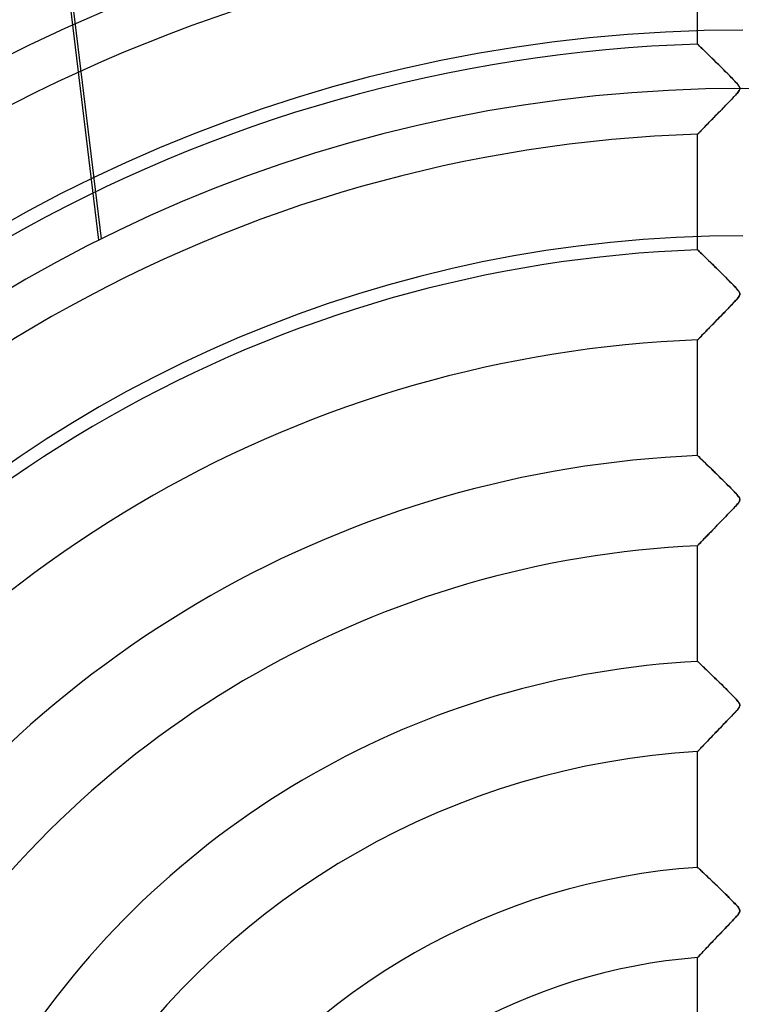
# Model space of a CAD drawing. Header units: millimetres. Extents: x -550 to 550, y -550 to 550.
# Tile 18 of 57: x -80 to 0, y 58 to 167. Entities that reach past the tile are written whole.
import ezdxf

# ---------------------------------------------------------------- set-up
doc = ezdxf.new("R2010")
doc.units = ezdxf.units.MM
doc.layers.add('HIDDEN', color=7, linetype='Continuous')
doc.layers.add('THICK', color=7, linetype='Continuous')

msp = doc.modelspace()

# ---------------------------------------------------------------- linework, layer by layer
at = {"layer": 'HIDDEN'}
for p, q in [((-71.36, 142.76), (-77.97, 197.24)), ((-71.06, 142.91), (-77.57, 196.54)), ((-5, 164.51), (-5, 177.34)), ((-5, 164.51), (-4.98, 164.5)), ((-4.99, 164.5), (-5, 164.51)), ((-4.95, 164.46), (-4.99, 164.5)), ((-4.98, 164.5), (-4.93, 164.45)), ((-4.88, 164.4), (-4.95, 164.46)), ((-4.93, 164.45), (-4.85, 164.37)), ((-4.79, 164.31), (-4.88, 164.4)), ((-4.85, 164.37), (-4.74, 164.26)), ((-4.68, 164.2), (-4.79, 164.31)), ((-4.74, 164.26), (-4.59, 164.12)), ((-4.55, 164.07), (-4.68, 164.2)), ((-4.59, 164.12), (-4.43, 163.96)), ((-4.4, 163.93), (-4.55, 164.07)), ((-4.43, 163.96), (-4.24, 163.77)), ((-4.23, 163.77), (-4.4, 163.93)), ((-4.24, 163.77), (-4.03, 163.57)), ((-4.05, 163.59), (-4.23, 163.77)), ((-3.86, 163.4), (-4.05, 163.59)), ((-4.03, 163.57), (-3.8, 163.35)), ((-3.64, 163.19), (-3.86, 163.4)), ((-3.8, 163.35), (-3.56, 163.11)), ((-3.42, 162.97), (-3.64, 163.19)), ((-3.56, 163.11), (-3.31, 162.86)), ((-3.18, 162.73), (-3.42, 162.97)), ((-3.31, 162.86), (-3.04, 162.6)), ((-2.93, 162.48), (-3.18, 162.73)), ((-3.04, 162.6), (-2.77, 162.33)), ((-2.66, 162.22), (-2.93, 162.48)), ((-2.77, 162.33), (-2.5, 162.06)), ((-2.4, 161.96), (-2.66, 162.22)), ((-2.5, 162.06), (-2.24, 161.8)), ((-2.14, 161.71), (-2.4, 161.96)), ((-2.24, 161.8), (-1.98, 161.54)), ((-1.9, 161.46), (-2.14, 161.71)), ((-1.98, 161.54), (-1.72, 161.29)), ((-1.66, 161.22), (-1.9, 161.46)), ((-1.72, 161.29), (-1.48, 161.04)), ((-1.44, 161), (-1.66, 161.22)), ((-1.48, 161.04), (-1.26, 160.81)), ((-1.24, 160.79), (-1.44, 161)), ((-1.26, 160.81), (-1.05, 160.6)), ((-1.05, 160.6), (-1.24, 160.79)), ((-1.05, 160.6), (-0.86, 160.4)), ((-0.89, 160.43), (-1.05, 160.6)), ((-0.75, 160.27), (-0.89, 160.43)), ((-0.86, 160.4), (-0.69, 160.22)), ((-0.62, 160.13), (-0.75, 160.27)), ((-0.69, 160.22), (-0.55, 160.05)), ((-0.51, 160), (-0.62, 160.13)), ((-0.55, 160.05), (-0.45, 159.91)), ((-0.42, 159.88), (-0.51, 160)), ((-0.45, 159.91), (-0.38, 159.8)), ((-0.36, 159.78), (-0.42, 159.88)), ((-0.35, 159.46), (-0.39, 159.37)), ((-0.39, 159.37), (-0.34, 159.46)), ((-0.38, 159.8), (-0.33, 159.71)), ((-0.33, 159.7), (-0.36, 159.78)), ((-0.32, 159.54), (-0.35, 159.46)), ((-0.34, 159.46), (-0.32, 159.54)), ((-0.33, 159.71), (-0.32, 159.62)), ((-0.32, 159.62), (-0.33, 159.7)), ((-0.32, 159.62), (-0.32, 159.54)), ((-0.32, 159.54), (-0.32, 159.62)), ((-1.42, 158.21), (-1.26, 158.38)), ((-1.26, 158.38), (-1.4, 158.23)), ((-1.26, 158.38), (-1.11, 158.54)), ((-1.13, 158.51), (-1.26, 158.38)), ((-1.01, 158.64), (-1.13, 158.51)), ((-1.11, 158.54), (-0.95, 158.7)), ((-0.9, 158.76), (-1.01, 158.64)), ((-0.95, 158.7), (-0.8, 158.86)), ((-0.8, 158.86), (-0.9, 158.76)), ((-0.8, 158.86), (-0.67, 159.01)), ((-0.71, 158.96), (-0.8, 158.86)), ((-0.63, 159.06), (-0.71, 158.96)), ((-0.67, 159.01), (-0.55, 159.15)), ((-0.54, 159.16), (-0.63, 159.06)), ((-0.55, 159.15), (-0.46, 159.27)), ((-0.46, 159.27), (-0.54, 159.16)), ((-0.39, 159.37), (-0.46, 159.27)), ((-0.46, 159.27), (-0.39, 159.37)), ((-2.48, 157.12), (-2.33, 157.27)), ((-2.19, 157.42), (-2.36, 157.24)), ((-2.33, 157.27), (-2.18, 157.42)), ((-2.02, 157.59), (-2.19, 157.42)), ((-2.18, 157.42), (-2.03, 157.58)), ((-2.03, 157.58), (-1.88, 157.74)), ((-1.86, 157.76), (-2.02, 157.59)), ((-1.88, 157.74), (-1.73, 157.89)), ((-1.7, 157.92), (-1.86, 157.76)), ((-1.73, 157.89), (-1.57, 158.05)), ((-1.54, 158.08), (-1.7, 157.92)), ((-1.57, 158.05), (-1.42, 158.21)), ((-1.4, 158.23), (-1.54, 158.08)), ((-3.35, 156.23), (-3.5, 156.08)), ((-3.46, 156.11), (-3.33, 156.25)), ((-3.2, 156.38), (-3.35, 156.23)), ((-3.33, 156.25), (-3.19, 156.39)), ((-3.04, 156.55), (-3.2, 156.38)), ((-3.19, 156.39), (-3.06, 156.53)), ((-3.06, 156.53), (-2.92, 156.67)), ((-2.88, 156.71), (-3.04, 156.55)), ((-2.92, 156.67), (-2.77, 156.82)), ((-2.71, 156.88), (-2.88, 156.71)), ((-2.77, 156.82), (-2.63, 156.97)), ((-2.54, 157.06), (-2.71, 156.88)), ((-2.63, 156.97), (-2.48, 157.12)), ((-2.36, 157.24), (-2.54, 157.06)), ((-4.47, 155.08), (-4.56, 154.98)), ((-4.56, 154.98), (-4.47, 155.07)), ((-4.37, 155.18), (-4.47, 155.08)), ((-4.47, 155.07), (-4.38, 155.17)), ((-4.38, 155.17), (-4.28, 155.27)), ((-4.26, 155.29), (-4.37, 155.18)), ((-4.28, 155.27), (-4.18, 155.38)), ((-4.15, 155.41), (-4.26, 155.29)), ((-4.18, 155.38), (-4.07, 155.49)), ((-4.03, 155.53), (-4.15, 155.41)), ((-4.07, 155.49), (-3.96, 155.61)), ((-3.91, 155.66), (-4.03, 155.53)), ((-3.96, 155.61), (-3.84, 155.73)), ((-3.78, 155.79), (-3.91, 155.66)), ((-3.84, 155.73), (-3.72, 155.85)), ((-3.64, 155.93), (-3.78, 155.79)), ((-3.72, 155.85), (-3.59, 155.98)), ((-3.5, 156.08), (-3.64, 155.93)), ((-3.59, 155.98), (-3.46, 156.11)), ((-5, 154.53), (-4.98, 154.55)), ((-4.99, 154.54), (-5, 154.53)), ((-5, 141.7), (-5, 154.53)), ((-5, 154.53), (-5, 154.53)), ((-4.98, 154.55), (-4.99, 154.54)), ((-4.95, 154.58), (-4.98, 154.55)), ((-4.98, 154.55), (-4.96, 154.57)), ((-4.96, 154.57), (-4.93, 154.61)), ((-4.91, 154.62), (-4.95, 154.58)), ((-4.93, 154.61), (-4.89, 154.65)), ((-4.86, 154.68), (-4.91, 154.62)), ((-4.89, 154.65), (-4.84, 154.7)), ((-4.8, 154.74), (-4.86, 154.68)), ((-4.84, 154.7), (-4.78, 154.76)), ((-4.73, 154.81), (-4.8, 154.74)), ((-4.78, 154.76), (-4.71, 154.83)), ((-4.65, 154.89), (-4.73, 154.81)), ((-4.71, 154.83), (-4.64, 154.9)), ((-4.56, 154.98), (-4.65, 154.89)), ((-4.64, 154.9), (-4.56, 154.98)), ((-5, 141.7), (-4.99, 141.69)), ((-4.99, 141.69), (-5, 141.7)), ((-4.99, 141.69), (-4.95, 141.65)), ((-4.94, 141.65), (-4.99, 141.69)), ((-4.95, 141.65), (-4.88, 141.59)), ((-4.88, 141.58), (-4.94, 141.65)), ((-4.88, 141.59), (-4.79, 141.5)), ((-4.79, 141.49), (-4.88, 141.58)), ((-4.79, 141.5), (-4.67, 141.38)), ((-4.67, 141.38), (-4.79, 141.49)), ((-4.67, 141.38), (-4.53, 141.25)), ((-4.54, 141.26), (-4.67, 141.38)), ((-4.39, 141.11), (-4.54, 141.26)), ((-4.53, 141.25), (-4.38, 141.1)), ((-4.23, 140.95), (-4.39, 141.11)), ((-4.38, 141.1), (-4.2, 140.93)), ((-4.05, 140.78), (-4.23, 140.95)), ((-4.2, 140.93), (-4.01, 140.74)), ((-3.85, 140.59), (-4.05, 140.78)), ((-4.01, 140.74), (-3.8, 140.54)), ((-3.65, 140.39), (-3.85, 140.59)), ((-3.8, 140.54), (-3.58, 140.32)), ((-3.43, 140.17), (-3.65, 140.39)), ((-3.58, 140.32), (-3.35, 140.1)), ((-3.19, 139.94), (-3.43, 140.17)), ((-3.35, 140.1), (-3.12, 139.86)), ((-2.95, 139.7), (-3.19, 139.94)), ((-3.12, 139.86), (-2.87, 139.62)), ((-2.69, 139.45), (-2.95, 139.7)), ((-2.87, 139.62), (-2.62, 139.38)), ((-2.43, 139.19), (-2.69, 139.45)), ((-2.62, 139.38), (-2.38, 139.14)), ((-2.17, 138.93), (-2.43, 139.19)), ((-2.38, 139.14), (-2.14, 138.9)), ((-1.92, 138.68), (-2.17, 138.93)), ((-2.14, 138.9), (-1.9, 138.66)), ((-1.68, 138.44), (-1.92, 138.68)), ((-1.9, 138.66), (-1.67, 138.43)), ((-1.44, 138.2), (-1.68, 138.44)), ((-1.67, 138.43), (-1.46, 138.21)), ((-1.46, 138.21), (-1.25, 138.01)), ((-1.22, 137.98), (-1.44, 138.2)), ((-1.25, 138.01), (-1.06, 137.81)), ((-1.02, 137.77), (-1.22, 137.98)), ((-1.06, 137.81), (-0.89, 137.63)), ((-0.84, 137.58), (-1.02, 137.77)), ((-0.89, 137.63), (-0.73, 137.46)), ((-0.68, 137.4), (-0.84, 137.58)), ((-0.73, 137.46), (-0.59, 137.3)), ((-0.55, 137.24), (-0.68, 137.4)), ((-0.59, 137.3), (-0.49, 137.17)), ((-0.44, 137.11), (-0.55, 137.24)), ((-0.5, 136.41), (-0.4, 136.55)), ((-0.49, 137.17), (-0.41, 137.05)), ((-0.4, 136.56), (-0.46, 136.46)), ((-0.37, 136.99), (-0.44, 137.11)), ((-0.41, 137.05), (-0.35, 136.96)), ((-0.4, 136.55), (-0.34, 136.66)), ((-0.35, 136.65), (-0.4, 136.56)), ((-0.32, 136.87), (-0.37, 136.99)), ((-0.35, 136.96), (-0.33, 136.88)), ((-0.32, 136.72), (-0.35, 136.65)), ((-0.34, 136.66), (-0.32, 136.77)), ((-0.33, 136.88), (-0.32, 136.8)), ((-0.32, 136.77), (-0.32, 136.87)), ((-0.32, 136.8), (-0.32, 136.72)), ((-1.51, 135.32), (-1.32, 135.51)), ((-1.35, 135.48), (-1.49, 135.33)), ((-1.22, 135.61), (-1.35, 135.48)), ((-1.32, 135.51), (-1.14, 135.69)), ((-1.1, 135.74), (-1.22, 135.61)), ((-1.14, 135.69), (-0.97, 135.88)), ((-0.99, 135.86), (-1.1, 135.74)), ((-0.88, 135.97), (-0.99, 135.86)), ((-0.97, 135.88), (-0.79, 136.07)), ((-0.79, 136.07), (-0.88, 135.97)), ((-0.79, 136.07), (-0.63, 136.25)), ((-0.71, 136.16), (-0.79, 136.07)), ((-0.63, 136.26), (-0.71, 136.16)), ((-0.63, 136.25), (-0.5, 136.41)), ((-0.54, 136.36), (-0.63, 136.26)), ((-0.46, 136.46), (-0.54, 136.36)), ((-2.44, 134.36), (-2.61, 134.19)), ((-2.57, 134.23), (-2.4, 134.4)), ((-2.27, 134.53), (-2.44, 134.36)), ((-2.4, 134.4), (-2.22, 134.58)), ((-2.1, 134.7), (-2.27, 134.53)), ((-2.22, 134.58), (-2.04, 134.76)), ((-1.94, 134.87), (-2.1, 134.7)), ((-2.04, 134.76), (-1.87, 134.95)), ((-1.79, 135.03), (-1.94, 134.87)), ((-1.87, 134.95), (-1.69, 135.13)), ((-1.64, 135.18), (-1.79, 135.03)), ((-1.69, 135.13), (-1.51, 135.32)), ((-1.49, 135.33), (-1.64, 135.18)), ((-3.68, 133.09), (-3.53, 133.24)), ((-3.54, 133.23), (-3.67, 133.09)), ((-3.39, 133.38), (-3.54, 133.23)), ((-3.53, 133.24), (-3.38, 133.39)), ((-3.25, 133.53), (-3.39, 133.38)), ((-3.38, 133.39), (-3.22, 133.55)), ((-3.09, 133.69), (-3.25, 133.53)), ((-3.22, 133.55), (-3.06, 133.72)), ((-2.94, 133.85), (-3.09, 133.69)), ((-3.06, 133.72), (-2.9, 133.88)), ((-2.77, 134.01), (-2.94, 133.85)), ((-2.9, 133.88), (-2.74, 134.05)), ((-2.61, 134.19), (-2.77, 134.01)), ((-2.74, 134.05), (-2.57, 134.23)), ((-4.57, 132.16), (-4.66, 132.07)), ((-4.63, 132.1), (-4.54, 132.2)), ((-4.48, 132.25), (-4.57, 132.16)), ((-4.54, 132.2), (-4.44, 132.3)), ((-4.38, 132.36), (-4.48, 132.25)), ((-4.44, 132.3), (-4.33, 132.41)), ((-4.28, 132.46), (-4.38, 132.36)), ((-4.33, 132.41), (-4.21, 132.54)), ((-4.17, 132.58), (-4.28, 132.46)), ((-4.21, 132.54), (-4.09, 132.66)), ((-4.05, 132.7), (-4.17, 132.58)), ((-4.09, 132.66), (-3.96, 132.8)), ((-3.93, 132.82), (-4.05, 132.7)), ((-3.96, 132.8), (-3.82, 132.94)), ((-3.81, 132.95), (-3.93, 132.82)), ((-3.82, 132.94), (-3.68, 133.09)), ((-3.67, 133.09), (-3.81, 132.95)), ((-4.99, 131.72), (-5, 131.72)), ((-5, 118.88), (-5, 131.72)), ((-5, 131.72), (-4.99, 131.72)), ((-4.98, 131.74), (-4.99, 131.72)), ((-4.99, 131.72), (-4.98, 131.74)), ((-4.95, 131.77), (-4.98, 131.74)), ((-4.98, 131.74), (-4.95, 131.77)), ((-4.91, 131.81), (-4.95, 131.77)), ((-4.95, 131.77), (-4.91, 131.81)), ((-4.91, 131.81), (-4.85, 131.87)), ((-4.86, 131.86), (-4.91, 131.81)), ((-4.8, 131.92), (-4.86, 131.86)), ((-4.85, 131.87), (-4.79, 131.94)), ((-4.73, 131.99), (-4.8, 131.92)), ((-4.79, 131.94), (-4.71, 132.01)), ((-4.66, 132.07), (-4.73, 131.99)), ((-4.71, 132.01), (-4.63, 132.1)), ((-5, 118.88), (-4.99, 118.87)), ((-4.99, 118.88), (-5, 118.88)), ((-4.96, 118.85), (-4.99, 118.88)), ((-4.99, 118.87), (-4.95, 118.83)), ((-4.91, 118.8), (-4.96, 118.85)), ((-4.95, 118.83), (-4.88, 118.77)), ((-4.85, 118.74), (-4.91, 118.8)), ((-4.88, 118.77), (-4.79, 118.69)), ((-4.77, 118.66), (-4.85, 118.74)), ((-4.79, 118.69), (-4.68, 118.58)), ((-4.67, 118.57), (-4.77, 118.66)), ((-4.68, 118.58), (-4.55, 118.45)), ((-4.56, 118.46), (-4.67, 118.57)), ((-4.44, 118.34), (-4.56, 118.46)), ((-4.55, 118.45), (-4.39, 118.3)), ((-4.3, 118.21), (-4.44, 118.34)), ((-4.39, 118.3), (-4.22, 118.14)), ((-4.15, 118.07), (-4.3, 118.21)), ((-4.22, 118.14), (-4.04, 117.95)), ((-4, 117.92), (-4.15, 118.07)), ((-4.04, 117.95), (-3.84, 117.76)), ((-3.83, 117.75), (-4, 117.92)), ((-3.84, 117.76), (-3.62, 117.55)), ((-3.65, 117.58), (-3.83, 117.75)), ((-3.46, 117.4), (-3.65, 117.58)), ((-3.62, 117.55), (-3.4, 117.33)), ((-3.27, 117.21), (-3.46, 117.4)), ((-3.4, 117.33), (-3.16, 117.1)), ((-3.06, 117), (-3.27, 117.21)), ((-3.16, 117.1), (-2.92, 116.87)), ((-2.84, 116.79), (-3.06, 117)), ((-2.92, 116.87), (-2.68, 116.63)), ((-2.62, 116.57), (-2.84, 116.79)), ((-2.68, 116.63), (-2.43, 116.39)), ((-2.41, 116.36), (-2.62, 116.57)), ((-2.43, 116.39), (-2.19, 116.15)), ((-2.19, 116.15), (-2.41, 116.36)), ((-2.19, 116.15), (-1.96, 115.92)), ((-1.99, 115.94), (-2.19, 116.15)), ((-1.79, 115.74), (-1.99, 115.94)), ((-1.96, 115.92), (-1.74, 115.69)), ((-1.6, 115.55), (-1.79, 115.74)), ((-1.74, 115.69), (-1.52, 115.48)), ((-1.42, 115.37), (-1.6, 115.55)), ((-1.52, 115.48), (-1.31, 115.27)), ((-1.25, 115.2), (-1.42, 115.37)), ((-1.31, 115.27), (-1.12, 115.07)), ((-1.09, 115.04), (-1.25, 115.2)), ((-1.12, 115.07), (-0.95, 114.89)), ((-0.95, 114.89), (-1.09, 115.04)), ((-0.95, 114.89), (-0.78, 114.72)), ((-0.83, 114.76), (-0.95, 114.89)), ((-0.72, 114.64), (-0.83, 114.76)), ((-0.78, 114.72), (-0.64, 114.56)), ((-0.62, 114.53), (-0.72, 114.64)), ((-0.64, 114.56), (-0.53, 114.42)), ((-0.53, 114.42), (-0.62, 114.53)), ((-0.5, 113.61), (-0.59, 113.5)), ((-0.57, 113.52), (-0.48, 113.63)), ((-0.53, 114.42), (-0.43, 114.3)), ((-0.45, 114.32), (-0.53, 114.42)), ((-0.43, 113.71), (-0.5, 113.61)), ((-0.48, 113.63), (-0.42, 113.73)), ((-0.39, 114.23), (-0.45, 114.32)), ((-0.43, 114.3), (-0.37, 114.2)), ((-0.37, 113.8), (-0.43, 113.71)), ((-0.42, 113.73), (-0.37, 113.81)), ((-0.35, 114.15), (-0.39, 114.23)), ((-0.37, 114.2), (-0.34, 114.11)), ((-0.34, 113.88), (-0.37, 113.8)), ((-0.37, 113.81), (-0.34, 113.88)), ((-0.33, 114.08), (-0.35, 114.15)), ((-0.34, 114.11), (-0.32, 114.03)), ((-0.32, 113.96), (-0.34, 113.88)), ((-0.34, 113.88), (-0.32, 113.95)), ((-0.32, 114.01), (-0.33, 114.08)), ((-0.32, 114.03), (-0.32, 113.96)), ((-0.32, 113.95), (-0.32, 114.01)), ((-1.53, 112.49), (-1.72, 112.3)), ((-1.64, 112.38), (-1.45, 112.57)), ((-1.35, 112.68), (-1.53, 112.49)), ((-1.45, 112.57), (-1.27, 112.76)), ((-1.19, 112.85), (-1.35, 112.68)), ((-1.27, 112.76), (-1.1, 112.94)), ((-1.04, 113.01), (-1.19, 112.85)), ((-1.1, 112.94), (-0.95, 113.1)), ((-0.9, 113.15), (-1.04, 113.01)), ((-0.95, 113.1), (-0.8, 113.26)), ((-0.78, 113.28), (-0.9, 113.15)), ((-0.8, 113.26), (-0.68, 113.4)), ((-0.68, 113.39), (-0.78, 113.28)), ((-0.68, 113.4), (-0.57, 113.52)), ((-0.59, 113.5), (-0.68, 113.39)), ((-2.78, 111.2), (-2.6, 111.39)), ((-2.54, 111.45), (-2.76, 111.23)), ((-2.6, 111.39), (-2.41, 111.58)), ((-2.33, 111.67), (-2.54, 111.45)), ((-2.41, 111.58), (-2.22, 111.78)), ((-2.12, 111.89), (-2.33, 111.67)), ((-2.22, 111.78), (-2.03, 111.98)), ((-1.91, 112.1), (-2.12, 111.89)), ((-2.03, 111.98), (-1.84, 112.18)), ((-1.72, 112.3), (-1.91, 112.1)), ((-1.84, 112.18), (-1.64, 112.38)), ((-3.79, 110.16), (-3.63, 110.32)), ((-3.54, 110.41), (-3.72, 110.23)), ((-3.63, 110.32), (-3.47, 110.49)), ((-3.36, 110.6), (-3.54, 110.41)), ((-3.47, 110.49), (-3.31, 110.66)), ((-3.17, 110.8), (-3.36, 110.6)), ((-3.31, 110.66), (-3.13, 110.84)), ((-2.97, 111.01), (-3.17, 110.8)), ((-3.13, 110.84), (-2.96, 111.02)), ((-2.76, 111.23), (-2.97, 111.01)), ((-2.96, 111.02), (-2.78, 111.2)), ((-4.68, 109.23), (-4.77, 109.13)), ((-4.75, 109.16), (-4.66, 109.25)), ((-4.57, 109.34), (-4.68, 109.23)), ((-4.66, 109.25), (-4.57, 109.35)), ((-4.46, 109.46), (-4.57, 109.34)), ((-4.57, 109.35), (-4.46, 109.46)), ((-4.33, 109.6), (-4.46, 109.46)), ((-4.46, 109.46), (-4.34, 109.58)), ((-4.34, 109.58), (-4.21, 109.72)), ((-4.19, 109.74), (-4.33, 109.6)), ((-4.21, 109.72), (-4.08, 109.86)), ((-4.04, 109.9), (-4.19, 109.74)), ((-4.08, 109.86), (-3.94, 110)), ((-3.88, 110.06), (-4.04, 109.9)), ((-3.94, 110), (-3.79, 110.16)), ((-3.72, 110.23), (-3.88, 110.06)), ((-4.99, 108.91), (-5, 108.9)), ((-5, 96.06), (-5, 108.9)), ((-5, 108.9), (-4.99, 108.9)), ((-4.96, 108.93), (-4.99, 108.91)), ((-4.99, 108.9), (-4.97, 108.92)), ((-4.97, 108.92), (-4.94, 108.96)), ((-4.92, 108.98), (-4.96, 108.93)), ((-4.94, 108.96), (-4.89, 109.01)), ((-4.85, 109.05), (-4.92, 108.98)), ((-4.89, 109.01), (-4.83, 109.08)), ((-4.77, 109.13), (-4.85, 109.05)), ((-4.83, 109.08), (-4.75, 109.16)), ((-5, 96.06), (-4.99, 96.05)), ((-4.99, 96.05), (-5, 96.06)), ((-4.99, 96.05), (-4.95, 96.01)), ((-4.96, 96.02), (-4.99, 96.05)), ((-4.91, 95.97), (-4.96, 96.02)), ((-4.95, 96.01), (-4.88, 95.94)), ((-4.83, 95.9), (-4.91, 95.97)), ((-4.88, 95.94), (-4.79, 95.86)), ((-4.74, 95.82), (-4.83, 95.9)), ((-4.79, 95.86), (-4.67, 95.74)), ((-4.64, 95.72), (-4.74, 95.82)), ((-4.67, 95.74), (-4.53, 95.61)), ((-4.52, 95.6), (-4.64, 95.72)), ((-4.53, 95.61), (-4.37, 95.46)), ((-4.39, 95.47), (-4.52, 95.6)), ((-4.24, 95.34), (-4.39, 95.47)), ((-4.37, 95.46), (-4.2, 95.29)), ((-4.09, 95.19), (-4.24, 95.34)), ((-4.2, 95.29), (-4, 95.11)), ((-3.92, 95.03), (-4.09, 95.19)), ((-4, 95.11), (-3.8, 94.91)), ((-3.75, 94.86), (-3.92, 95.03)), ((-3.8, 94.91), (-3.58, 94.7)), ((-3.56, 94.68), (-3.75, 94.86)), ((-3.58, 94.7), (-3.35, 94.47)), ((-3.37, 94.49), (-3.56, 94.68)), ((-3.16, 94.29), (-3.37, 94.49)), ((-3.35, 94.47), (-3.11, 94.24)), ((-2.95, 94.09), (-3.16, 94.29)), ((-3.11, 94.24), (-2.86, 94)), ((-2.73, 93.87), (-2.95, 94.09)), ((-2.86, 94), (-2.61, 93.76)), ((-2.5, 93.65), (-2.73, 93.87)), ((-2.61, 93.76), (-2.37, 93.52)), ((-2.27, 93.42), (-2.5, 93.65)), ((-2.37, 93.52), (-2.13, 93.28)), ((-2.03, 93.18), (-2.27, 93.42)), ((-2.13, 93.28), (-1.89, 93.05)), ((-1.8, 92.96), (-2.03, 93.18)), ((-1.89, 93.05), (-1.67, 92.82)), ((-1.59, 92.74), (-1.8, 92.96)), ((-1.67, 92.82), (-1.45, 92.61)), ((-1.39, 92.54), (-1.59, 92.74)), ((-1.45, 92.61), (-1.25, 92.4)), ((-1.2, 92.35), (-1.39, 92.54)), ((-1.25, 92.4), (-1.06, 92.21)), ((-1.03, 92.17), (-1.2, 92.35)), ((-1.06, 92.21), (-0.89, 92.03)), ((-0.87, 92.01), (-1.03, 92.17)), ((-0.89, 92.03), (-0.73, 91.86)), ((-0.74, 91.87), (-0.87, 92.01)), ((-0.63, 91.74), (-0.74, 91.87)), ((-0.73, 91.86), (-0.6, 91.71)), ((-0.53, 91.62), (-0.63, 91.74)), ((-0.62, 90.67), (-0.72, 90.55)), ((-0.66, 90.62), (-0.56, 90.74)), ((-0.53, 90.77), (-0.62, 90.67)), ((-0.6, 91.71), (-0.49, 91.57)), ((-0.56, 90.74), (-0.47, 90.84)), ((-0.44, 91.51), (-0.53, 91.62)), ((-0.45, 90.88), (-0.53, 90.77)), ((-0.49, 91.57), (-0.41, 91.46)), ((-0.47, 90.84), (-0.4, 90.95)), ((-0.39, 90.97), (-0.45, 90.88)), ((-0.37, 91.4), (-0.44, 91.51)), ((-0.41, 91.46), (-0.36, 91.37)), ((-0.4, 90.95), (-0.35, 91.05)), ((-0.35, 91.06), (-0.39, 90.97)), ((-0.33, 91.31), (-0.37, 91.4)), ((-0.36, 91.37), (-0.33, 91.28)), ((-0.35, 91.05), (-0.32, 91.14)), ((-0.32, 91.13), (-0.35, 91.06)), ((-0.32, 91.22), (-0.33, 91.31)), ((-0.33, 91.28), (-0.32, 91.21)), ((-0.32, 91.14), (-0.32, 91.22)), ((-0.32, 91.21), (-0.32, 91.13)), ((-1.79, 89.42), (-1.6, 89.62)), ((-1.57, 89.65), (-1.75, 89.46)), ((-1.6, 89.62), (-1.41, 89.81)), ((-1.39, 89.83), (-1.57, 89.65)), ((-1.41, 89.81), (-1.24, 90)), ((-1.23, 90), (-1.39, 89.83)), ((-1.24, 90), (-1.07, 90.17)), ((-1.08, 90.16), (-1.23, 90)), ((-0.94, 90.31), (-1.08, 90.16)), ((-1.07, 90.17), (-0.92, 90.33)), ((-0.82, 90.44), (-0.94, 90.31)), ((-0.92, 90.33), (-0.78, 90.48)), ((-0.72, 90.55), (-0.82, 90.44)), ((-0.78, 90.48), (-0.66, 90.62)), ((-2.57, 88.61), (-2.78, 88.39)), ((-2.74, 88.43), (-2.56, 88.62)), ((-2.36, 88.83), (-2.57, 88.61)), ((-2.56, 88.62), (-2.37, 88.82)), ((-2.37, 88.82), (-2.18, 89.01)), ((-2.15, 89.05), (-2.36, 88.83)), ((-2.18, 89.01), (-1.99, 89.21)), ((-1.95, 89.26), (-2.15, 89.05)), ((-1.99, 89.21), (-1.79, 89.42)), ((-1.75, 89.46), (-1.95, 89.26)), ((-3.91, 87.21), (-3.76, 87.37)), ((-3.74, 87.4), (-3.9, 87.22)), ((-3.76, 87.37), (-3.61, 87.53)), ((-3.56, 87.58), (-3.74, 87.4)), ((-3.61, 87.53), (-3.44, 87.7)), ((-3.38, 87.77), (-3.56, 87.58)), ((-3.44, 87.7), (-3.27, 87.88)), ((-3.19, 87.97), (-3.38, 87.77)), ((-3.27, 87.88), (-3.1, 88.06)), ((-2.99, 88.18), (-3.19, 87.97)), ((-3.1, 88.06), (-2.93, 88.24)), ((-2.78, 88.39), (-2.99, 88.18)), ((-2.93, 88.24), (-2.74, 88.43)), ((-4.78, 86.3), (-4.86, 86.22)), ((-4.82, 86.26), (-4.74, 86.34)), ((-4.69, 86.4), (-4.78, 86.3)), ((-4.74, 86.34), (-4.65, 86.43)), ((-4.58, 86.51), (-4.69, 86.4)), ((-4.65, 86.43), (-4.56, 86.54)), ((-4.47, 86.63), (-4.58, 86.51)), ((-4.56, 86.54), (-4.44, 86.65)), ((-4.34, 86.76), (-4.47, 86.63)), ((-4.44, 86.65), (-4.33, 86.78)), ((-4.2, 86.91), (-4.34, 86.76)), ((-4.33, 86.78), (-4.2, 86.91)), ((-4.06, 87.06), (-4.2, 86.91)), ((-4.2, 86.91), (-4.06, 87.06)), ((-3.9, 87.22), (-4.06, 87.06)), ((-4.06, 87.06), (-3.91, 87.21)), ((-4.99, 86.07), (-5, 86.06)), ((-5, 86.06), (-4.99, 86.07)), ((-5, 73.22), (-5, 86.06)), ((-4.96, 86.1), (-4.99, 86.07)), ((-4.99, 86.07), (-4.97, 86.1)), ((-4.97, 86.1), (-4.93, 86.13)), ((-4.92, 86.15), (-4.96, 86.1)), ((-4.93, 86.13), (-4.88, 86.19)), ((-4.86, 86.22), (-4.92, 86.15)), ((-4.88, 86.19), (-4.82, 86.26)), ((-5, 73.22), (-4.99, 73.21)), ((-4.99, 73.21), (-5, 73.22)), ((-4.99, 73.21), (-4.97, 73.19)), ((-4.96, 73.19), (-4.99, 73.21)), ((-4.97, 73.19), (-4.92, 73.15)), ((-4.92, 73.14), (-4.96, 73.19)), ((-4.92, 73.15), (-4.86, 73.09)), ((-4.86, 73.09), (-4.92, 73.14)), ((-4.86, 73.09), (-4.79, 73.02)), ((-4.78, 73.01), (-4.86, 73.09)), ((-4.79, 73.02), (-4.7, 72.94)), ((-4.69, 72.93), (-4.78, 73.01)), ((-4.7, 72.94), (-4.59, 72.84)), ((-4.59, 72.83), (-4.69, 72.93)), ((-4.59, 72.84), (-4.48, 72.73)), ((-4.47, 72.72), (-4.59, 72.83)), ((-4.48, 72.73), (-4.35, 72.61)), ((-4.34, 72.6), (-4.47, 72.72)), ((-4.35, 72.61), (-4.21, 72.47)), ((-4.21, 72.47), (-4.34, 72.6)), ((-4.21, 72.47), (-4.06, 72.33)), ((-4.06, 72.33), (-4.21, 72.47)), ((-4.06, 72.33), (-3.9, 72.18)), ((-3.9, 72.19), (-4.06, 72.33)), ((-3.74, 72.03), (-3.9, 72.19)), ((-3.9, 72.18), (-3.73, 72.02)), ((-3.57, 71.87), (-3.74, 72.03)), ((-3.73, 72.02), (-3.55, 71.85)), ((-3.39, 71.7), (-3.57, 71.87)), ((-3.55, 71.85), (-3.37, 71.68)), ((-3.21, 71.52), (-3.39, 71.7)), ((-3.37, 71.68), (-3.18, 71.5)), ((-3.01, 71.33), (-3.21, 71.52)), ((-3.18, 71.5), (-2.99, 71.31)), ((-2.81, 71.14), (-3.01, 71.33)), ((-2.99, 71.31), (-2.79, 71.12)), ((-2.61, 70.94), (-2.81, 71.14)), ((-2.79, 71.12), (-2.6, 70.93)), ((-2.39, 70.73), (-2.61, 70.94)), ((-2.6, 70.93), (-2.4, 70.74)), ((-2.4, 70.74), (-2.21, 70.55)), ((-2.18, 70.52), (-2.39, 70.73)), ((-2.21, 70.55), (-2.02, 70.37)), ((-1.96, 70.3), (-2.18, 70.52)), ((-2.02, 70.37), (-1.84, 70.19)), ((-1.74, 70.09), (-1.96, 70.3)), ((-1.84, 70.19), (-1.66, 70.01)), ((-1.54, 69.89), (-1.74, 70.09)), ((-1.66, 70.01), (-1.49, 69.84)), ((-1.35, 69.7), (-1.54, 69.89)), ((-1.49, 69.84), (-1.32, 69.67)), ((-1.17, 69.52), (-1.35, 69.7)), ((-1.32, 69.67), (-1.17, 69.52)), ((-1.17, 69.52), (-1.03, 69.37)), ((-1.01, 69.35), (-1.17, 69.52)), ((-1.03, 69.37), (-0.89, 69.23)), ((-0.86, 69.19), (-1.01, 69.35)), ((-0.89, 69.23), (-0.77, 69.1)), ((-0.73, 69.06), (-0.86, 69.19)), ((-0.77, 69.1), (-0.66, 68.98)), ((-0.62, 68.94), (-0.73, 69.06)), ((-0.66, 68.98), (-0.56, 68.86)), ((-0.53, 68.82), (-0.62, 68.94)), ((-0.56, 68.86), (-0.48, 68.76)), ((-0.44, 68.71), (-0.53, 68.82)), ((-0.81, 67.65), (-0.68, 67.8)), ((-0.71, 67.76), (-0.8, 67.66)), ((-0.62, 67.86), (-0.71, 67.76)), ((-0.68, 67.8), (-0.56, 67.93)), ((-0.54, 67.96), (-0.62, 67.86)), ((-0.56, 67.93), (-0.47, 68.05)), ((-0.47, 68.05), (-0.54, 67.96)), ((-0.48, 68.76), (-0.42, 68.67)), ((-0.47, 68.05), (-0.4, 68.16)), ((-0.41, 68.14), (-0.47, 68.05)), ((-0.38, 68.6), (-0.44, 68.71)), ((-0.42, 68.67), (-0.37, 68.59)), ((-0.37, 68.21), (-0.41, 68.14)), ((-0.4, 68.16), (-0.35, 68.26)), ((-0.34, 68.51), (-0.38, 68.6)), ((-0.37, 68.59), (-0.34, 68.53)), ((-0.34, 68.28), (-0.37, 68.21)), ((-0.35, 68.26), (-0.32, 68.35)), ((-0.34, 68.53), (-0.32, 68.46)), ((-0.32, 68.43), (-0.34, 68.51)), ((-0.32, 68.34), (-0.34, 68.28)), ((-0.32, 68.46), (-0.32, 68.4)), ((-0.32, 68.35), (-0.32, 68.43)), ((-0.32, 68.4), (-0.32, 68.34)), ((-1.96, 66.44), (-1.76, 66.65)), ((-1.78, 66.63), (-1.95, 66.45)), ((-1.61, 66.81), (-1.78, 66.63)), ((-1.76, 66.65), (-1.55, 66.86)), ((-1.45, 66.97), (-1.61, 66.81)), ((-1.55, 66.86), (-1.35, 67.08)), ((-1.29, 67.13), (-1.45, 66.97)), ((-1.35, 67.08), (-1.15, 67.28)), ((-1.15, 67.28), (-1.29, 67.13)), ((-1.15, 67.28), (-0.97, 67.47)), ((-1.02, 67.42), (-1.15, 67.28)), ((-0.91, 67.55), (-1.02, 67.42)), ((-0.97, 67.47), (-0.81, 67.65)), ((-0.8, 67.66), (-0.91, 67.55)), ((-2.94, 65.41), (-2.75, 65.61)), ((-2.7, 65.66), (-2.9, 65.46)), ((-2.75, 65.61), (-2.56, 65.81)), ((-2.51, 65.86), (-2.7, 65.66)), ((-2.56, 65.81), (-2.36, 66.02)), ((-2.32, 66.06), (-2.51, 65.86)), ((-2.36, 66.02), (-2.16, 66.23)), ((-2.13, 66.26), (-2.32, 66.06)), ((-2.16, 66.23), (-1.96, 66.44)), ((-1.95, 66.45), (-2.13, 66.26)), ((-3.97, 64.32), (-3.81, 64.49)), ((-3.77, 64.54), (-3.92, 64.38)), ((-3.81, 64.49), (-3.65, 64.66)), ((-3.61, 64.71), (-3.77, 64.54)), ((-3.65, 64.66), (-3.48, 64.84)), ((-3.44, 64.88), (-3.61, 64.71)), ((-3.48, 64.84), (-3.3, 65.03)), ((-3.27, 65.07), (-3.44, 64.88)), ((-3.3, 65.03), (-3.12, 65.22)), ((-3.09, 65.26), (-3.27, 65.07)), ((-3.12, 65.22), (-2.94, 65.41)), ((-2.9, 65.46), (-3.09, 65.26)), ((-4.93, 63.29), (-4.87, 63.35)), ((-4.88, 63.34), (-4.93, 63.29)), ((-4.81, 63.41), (-4.88, 63.34)), ((-4.87, 63.35), (-4.8, 63.43)), ((-4.74, 63.5), (-4.81, 63.41)), ((-4.8, 63.43), (-4.72, 63.52)), ((-4.65, 63.59), (-4.74, 63.5)), ((-4.72, 63.52), (-4.62, 63.63)), ((-4.55, 63.7), (-4.65, 63.59)), ((-4.62, 63.63), (-4.51, 63.74)), ((-4.44, 63.82), (-4.55, 63.7)), ((-4.51, 63.74), (-4.39, 63.87)), ((-4.32, 63.95), (-4.44, 63.82)), ((-4.39, 63.87), (-4.26, 64.01)), ((-4.19, 64.08), (-4.32, 63.95)), ((-4.26, 64.01), (-4.12, 64.16)), ((-4.06, 64.22), (-4.19, 64.08)), ((-4.12, 64.16), (-3.97, 64.32)), ((-3.92, 64.38), (-4.06, 64.22)), ((-4.99, 63.22), (-5, 63.21)), ((-5, 63.21), (-4.99, 63.22)), ((-5, 50.34), (-5, 63.21)), ((-4.97, 63.25), (-4.99, 63.22)), ((-4.99, 63.22), (-4.97, 63.25)), ((-4.93, 63.29), (-4.97, 63.25)), ((-4.97, 63.25), (-4.93, 63.29))]:
    msp.add_line(p, q, dxfattribs=at)
for radius, start, end in [(506, 0, 180), (456, 0, 180), (451, 0, 180), (400, 0, 180), (395, 0, 180), (210.19, 91.3631, 148.0369), (200.21, 91.4311, 147.969), (187.39, 91.529, 147.871), (177.41, 91.615, 147.785), (164.59, 91.7409, 147.6592), (159.6, 0, 180), (154.61, 91.8532, 147.5468), (143.27, 90, 270), (141.79, 92.0209, 147.3791), (131.81, 92.174, 147.226), (118.99, 92.4083, 146.9917), (109.01, 92.6289, 146.771), (96.19, 92.9796, 146.4204), (86.21, 93.3249, 146.0751), (73.39, 93.9065, 145.4935), (63.41, 94.5226, 144.8774)]:
    msp.add_arc((0, 0), radius, start, end, dxfattribs=at)
at = {"layer": 'THICK'}
for radius, start, end in [(445, 0, 180), (394.99, 0, 180), (182.4, 90, 180), (166.07, 90, 270)]:
    msp.add_arc((0, 0), radius, start, end, dxfattribs=at)

doc.saveas('drawing.dxf')
